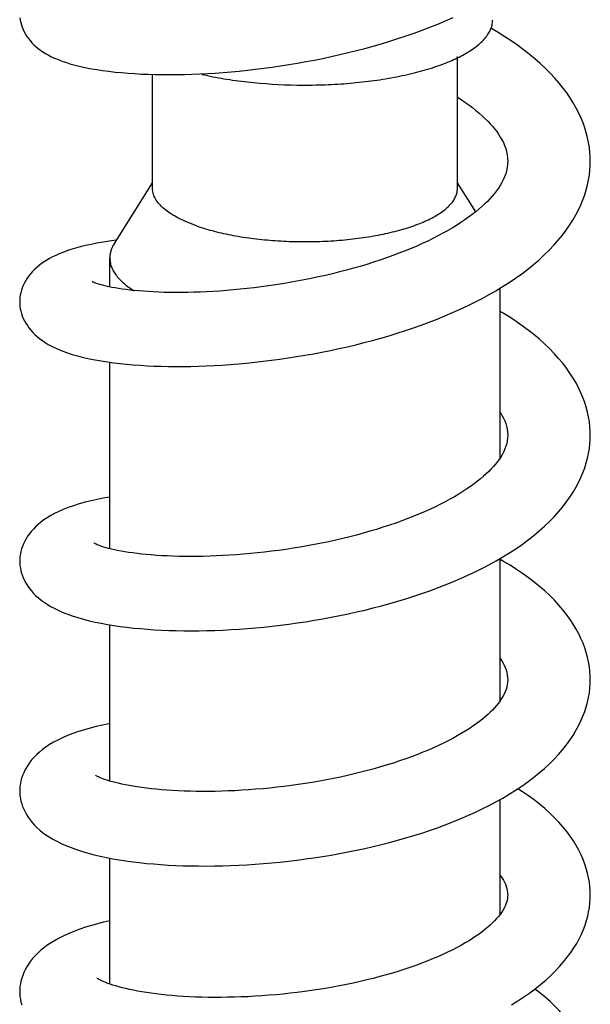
# Model space of a CAD drawing. Header units: millimetres. Extents: x 224 to 1420, y -1347 to 980.
# Tile 13 of 65: x 526 to 564, y -659 to -594. Entities that reach past the tile are written whole.
import ezdxf

# ---------------------------------------------------------------- set-up
doc = ezdxf.new("R2010")
doc.units = ezdxf.units.MM
doc.header["$LTSCALE"] = 77.505185
doc.layers.get('0').update_dxf_attribs({"linetype": 'CONTINUOUS'})

msp = doc.modelspace()

# ---------------------------------------------------------------- linework, layer by layer
at = {"color": 6, "linetype": 'CONTINUOUS'}
for p, q in [((554.717, -605.023), (554.717, -596.227)), ((534.417, -605.023), (534.417, -597.421)), ((531.87, -608.676), (534.417, -604.638)), ((555.939, -606.576), (554.717, -604.638)), ((531.567, -611.579), (531.567, -609.649)), ((557.567, -622.962), (557.567, -611.658)), ((531.567, -629.016), (531.567, -616.594)), ((557.567, -639.147), (557.567, -629.668)), ((531.567, -644.496), (531.567, -634.089)), ((557.567, -653.371), (557.567, -645.726)), ((531.567, -658.02), (531.567, -649.63))]:
    msp.add_line(p, q, dxfattribs=at)
for points in [[(525.584, -593.651), (525.606, -593.804), (525.638, -593.958), (525.68, -594.113), (525.733, -594.27), (525.796, -594.426), (525.87, -594.582), (525.954, -594.735), (526.048, -594.885), (526.151, -595.03), (526.263, -595.172), (526.383, -595.308), (526.512, -595.44), (526.65, -595.567), (526.795, -595.688), (526.949, -595.805), (527.111, -595.917), (527.279, -596.022), (527.454, -596.122), (527.636, -596.217), (527.825, -596.308), (528.023, -596.394), (528.229, -596.477), (528.446, -596.556), (528.674, -596.633), (528.915, -596.707), (529.168, -596.779), (529.437, -596.848), (529.721, -596.914), (530.025, -596.979), (530.352, -597.041), (530.706, -597.101), (531.089, -597.159), (531.497, -597.213), (531.922, -597.262), (532.354, -597.304), (532.789, -597.34), (533.226, -597.37), (533.67, -597.394), (534.124, -597.413), (534.588, -597.426), (535.061, -597.434), (535.544, -597.436), (536.034, -597.432), (536.532, -597.423), (537.037, -597.408), (537.549, -597.387), (538.066, -597.361), (538.59, -597.329), (539.119, -597.29), (539.652, -597.246), (540.189, -597.196), (540.731, -597.14), (541.277, -597.078), (541.827, -597.009), (542.381, -596.935), (542.939, -596.853), (543.5, -596.765), (544.063, -596.671), (544.628, -596.571), (545.192, -596.464), (545.757, -596.35), (546.32, -596.23), (546.882, -596.104), (547.442, -595.972), (548, -595.833), (548.556, -595.687), (549.11, -595.535), (549.661, -595.376), (550.209, -595.21), (550.754, -595.037), (551.294, -594.858), (551.831, -594.671), (552.362, -594.478), (552.889, -594.277), (553.411, -594.069), (553.926, -593.853), (554.433, -593.631)], [(563.567, -603.206), (563.562, -602.943), (563.541, -602.617), (563.505, -602.291), (563.453, -601.965), (563.385, -601.64), (563.301, -601.314), (563.2, -600.986), (563.083, -600.657), (562.948, -600.326), (562.795, -599.993), (562.623, -599.66), (562.433, -599.325), (562.224, -598.991), (561.997, -598.659), (561.752, -598.328), (561.487, -597.998), (561.203, -597.67), (560.899, -597.343), (560.575, -597.018), (560.233, -596.698), (559.874, -596.383), (559.501, -596.075), (559.113, -595.774), (558.711, -595.479), (558.296, -595.191), (557.868, -594.91), (557.428, -594.637), (556.977, -594.371), (556.937, -594.348)], [(554.717, -598.939), (554.956, -599.094), (555.22, -599.274), (555.473, -599.455), (555.714, -599.635), (555.942, -599.816), (556.159, -599.997), (556.362, -600.176), (556.553, -600.354), (556.732, -600.53), (556.898, -600.705), (557.052, -600.879), (557.197, -601.053), (557.332, -601.229), (557.458, -601.409), (557.574, -601.591), (557.68, -601.775), (557.776, -601.965), (557.861, -602.161), (557.933, -602.362), (557.99, -602.569), (558.033, -602.782), (558.059, -603.002), (558.067, -603.206)], [(525.568, -612.571), (525.571, -612.703), (525.584, -612.861), (525.608, -613.021), (525.641, -613.182), (525.686, -613.345), (525.742, -613.509), (525.808, -613.673), (525.887, -613.836), (525.976, -613.997), (526.076, -614.155), (526.185, -614.309), (526.306, -614.459), (526.437, -614.607), (526.58, -614.751), (526.735, -614.891), (526.901, -615.027), (527.079, -615.158), (527.27, -615.285), (527.473, -615.407), (527.691, -615.525), (527.923, -615.639), (528.174, -615.75), (528.446, -615.859), (528.744, -615.965), (529.07, -616.07), (529.427, -616.172), (529.81, -616.27), (530.205, -616.359), (530.601, -616.438), (531.002, -616.509), (531.408, -616.573), (531.824, -616.63), (532.251, -616.681), (532.687, -616.726), (533.133, -616.765), (533.586, -616.798), (534.046, -616.826), (534.513, -616.847), (534.987, -616.863), (535.468, -616.873), (535.957, -616.878), (536.453, -616.876), (536.957, -616.869), (537.47, -616.856), (537.989, -616.837), (538.515, -616.812), (539.048, -616.781), (539.586, -616.743), (540.128, -616.7), (540.674, -616.651), (541.222, -616.595), (541.773, -616.533), (542.325, -616.466), (542.88, -616.392), (543.438, -616.311), (543.999, -616.224), (544.563, -616.13), (545.128, -616.029), (545.695, -615.922), (546.262, -615.808), (546.828, -615.687), (547.392, -615.56), (547.953, -615.427), (548.512, -615.287), (549.067, -615.141), (549.619, -614.988), (550.166, -614.828), (550.71, -614.662), (551.249, -614.489), (551.783, -614.309), (552.314, -614.121), (552.841, -613.926), (553.365, -613.723), (553.885, -613.512), (554.398, -613.293), (554.903, -613.067), (555.398, -612.834), (555.884, -612.594), (556.36, -612.347), (556.826, -612.092), (557.282, -611.83), (557.728, -611.56), (558.165, -611.28), (558.591, -610.992), (559.005, -610.696), (559.405, -610.393), (559.789, -610.083), (560.156, -609.767), (560.504, -609.447), (560.834, -609.123), (561.144, -608.796), (561.434, -608.466), (561.706, -608.133), (561.958, -607.798), (562.192, -607.461), (562.406, -607.124), (562.601, -606.786), (562.776, -606.449), (562.933, -606.113), (563.072, -605.778), (563.193, -605.444), (563.296, -605.112), (563.382, -604.781), (563.451, -604.452), (563.504, -604.124), (563.541, -603.796), (563.562, -603.468), (563.567, -603.206)], [(558.067, -603.206), (558.059, -603.405), (558.034, -603.624), (557.991, -603.837), (557.933, -604.045), (557.86, -604.246), (557.775, -604.441), (557.679, -604.631), (557.572, -604.816), (557.454, -604.999), (557.326, -605.18), (557.189, -605.358), (557.041, -605.533), (556.885, -605.707), (556.719, -605.879), (556.542, -606.052), (556.352, -606.226), (556.15, -606.402), (555.934, -606.58), (555.705, -606.758), (555.462, -606.938), (555.207, -607.117), (554.939, -607.297), (554.659, -607.477), (554.366, -607.655), (554.062, -607.832), (553.748, -608.007), (553.423, -608.18), (553.087, -608.351), (552.739, -608.52), (552.38, -608.688), (552.009, -608.853), (551.627, -609.017), (551.232, -609.179), (550.826, -609.338), (550.41, -609.494), (549.987, -609.646), (549.557, -609.794), (549.122, -609.937), (548.682, -610.075), (548.238, -610.208), (547.787, -610.337), (547.331, -610.462), (546.868, -610.582), (546.4, -610.698), (545.928, -610.809), (545.454, -610.915), (544.979, -611.016), (544.503, -611.112), (544.027, -611.202), (543.551, -611.287), (543.076, -611.366), (542.602, -611.441), (542.129, -611.51), (541.657, -611.574), (541.186, -611.633), (540.718, -611.687), (540.253, -611.736), (539.792, -611.779), (539.337, -611.818), (538.888, -611.851), (538.446, -611.88), (538.011, -611.903), (537.584, -611.922), (537.165, -611.936), (536.754, -611.945), (536.351, -611.95), (535.956, -611.951), (535.57, -611.947), (535.194, -611.939), (534.829, -611.928), (534.476, -611.912), (534.136, -611.893), (533.808, -611.871), (533.495, -611.846), (533.197, -611.818), (532.913, -611.788), (532.644, -611.756), (532.388, -611.721), (532.146, -611.684), (531.919, -611.646), (531.707, -611.608), (531.511, -611.568), (531.33, -611.528), (531.166, -611.489), (531.019, -611.45), (530.888, -611.413), (530.776, -611.379), (530.68, -611.347), (530.6, -611.318), (530.534, -611.293), (530.481, -611.271), (530.441, -611.253), (530.414, -611.24), (530.397, -611.231), (530.395, -611.23)], [(532.003, -608.466), (531.96, -608.471), (531.54, -608.529), (531.124, -608.594), (530.714, -608.667), (530.318, -608.745), (529.943, -608.829), (529.595, -608.915), (529.274, -609.003), (528.977, -609.093), (528.701, -609.185), (528.443, -609.28), (528.201, -609.377), (527.973, -609.478), (527.759, -609.581), (527.559, -609.686), (527.371, -609.795), (527.192, -609.908), (527.022, -610.026), (526.86, -610.149), (526.706, -610.278), (526.56, -610.413), (526.423, -610.553), (526.295, -610.697), (526.176, -610.847), (526.068, -610.999), (525.971, -611.155), (525.883, -611.314), (525.806, -611.475), (525.74, -611.638), (525.685, -611.801), (525.641, -611.963), (525.607, -612.123), (525.584, -612.282), (525.571, -612.438), (525.568, -612.571)], [(563.566, -621.457), (563.561, -621.196), (563.54, -620.877), (563.503, -620.557), (563.45, -620.236), (563.381, -619.915), (563.296, -619.593), (563.194, -619.27), (563.076, -618.948), (562.94, -618.624), (562.787, -618.301), (562.615, -617.976), (562.424, -617.65), (562.212, -617.322), (561.98, -616.993), (561.727, -616.664), (561.454, -616.336), (561.161, -616.011), (560.85, -615.69), (560.52, -615.374), (560.174, -615.062), (559.811, -614.757), (559.432, -614.458), (559.038, -614.165), (558.629, -613.879), (558.207, -613.6), (557.772, -613.328), (557.567, -613.207)], [(557.567, -619.935), (557.604, -619.992), (557.703, -620.158), (557.791, -620.327), (557.869, -620.5), (557.936, -620.679), (557.991, -620.864), (558.032, -621.057), (558.058, -621.26), (558.066, -621.456)], [(525.568, -629.841), (525.571, -629.98), (525.585, -630.146), (525.61, -630.314), (525.645, -630.483), (525.692, -630.654), (525.75, -630.826), (525.821, -630.998), (525.903, -631.17), (525.997, -631.34), (526.103, -631.508), (526.221, -631.673), (526.35, -631.834), (526.492, -631.992), (526.646, -632.147), (526.813, -632.298), (526.993, -632.444), (527.187, -632.586), (527.395, -632.724), (527.619, -632.859), (527.86, -632.989), (528.118, -633.115), (528.398, -633.239), (528.709, -633.363), (529.057, -633.487), (529.431, -633.607), (529.813, -633.716), (530.199, -633.814), (530.594, -633.905), (530.999, -633.988), (531.413, -634.064), (531.836, -634.133), (532.268, -634.195), (532.708, -634.251), (533.156, -634.301), (533.611, -634.345), (534.074, -634.382), (534.544, -634.414), (535.021, -634.44), (535.505, -634.46), (535.998, -634.475), (536.497, -634.483), (537.004, -634.485), (537.519, -634.482), (538.04, -634.472), (538.568, -634.457), (539.102, -634.435), (539.641, -634.408), (540.184, -634.374), (540.731, -634.334), (541.28, -634.288), (541.831, -634.236), (542.383, -634.177), (542.938, -634.113), (543.495, -634.042), (544.056, -633.964), (544.619, -633.88), (545.185, -633.789), (545.751, -633.691), (546.317, -633.587), (546.882, -633.476), (547.445, -633.358), (548.006, -633.235), (548.563, -633.104), (549.116, -632.968), (549.664, -632.825), (550.208, -632.676), (550.75, -632.52), (551.289, -632.356), (551.822, -632.186), (552.351, -632.009), (552.875, -631.825), (553.396, -631.633), (553.912, -631.432), (554.423, -631.224), (554.926, -631.009), (555.419, -630.787), (555.904, -630.558), (556.379, -630.321), (556.844, -630.076), (557.3, -629.824), (557.746, -629.564), (558.181, -629.295), (558.606, -629.017), (559.019, -628.732), (559.419, -628.438), (559.803, -628.137), (560.171, -627.831), (560.519, -627.52), (560.847, -627.206), (561.156, -626.89), (561.445, -626.57), (561.716, -626.246), (561.969, -625.919), (562.202, -625.591), (562.415, -625.262), (562.609, -624.934), (562.783, -624.606), (562.939, -624.279), (563.076, -623.954), (563.196, -623.63), (563.298, -623.307), (563.383, -622.986), (563.452, -622.666), (563.504, -622.347), (563.54, -622.028), (563.561, -621.71), (563.566, -621.456)], [(558.066, -621.456), (558.059, -621.635), (558.036, -621.827), (557.999, -622.01), (557.948, -622.189), (557.884, -622.365), (557.808, -622.539), (557.719, -622.711), (557.62, -622.88), (557.511, -623.048), (557.391, -623.214), (557.261, -623.379), (557.122, -623.542), (556.972, -623.706), (556.812, -623.869), (556.641, -624.032), (556.459, -624.196), (556.264, -624.361), (556.055, -624.529), (555.833, -624.698), (555.597, -624.869), (555.348, -625.04), (555.085, -625.211), (554.81, -625.382), (554.523, -625.553), (554.223, -625.722), (553.912, -625.89), (553.591, -626.056), (553.261, -626.218), (552.919, -626.379), (552.564, -626.539), (552.197, -626.697), (551.818, -626.854), (551.426, -627.008), (551.022, -627.16), (550.609, -627.309), (550.188, -627.453), (549.761, -627.594), (549.327, -627.729), (548.889, -627.86), (548.446, -627.986), (547.997, -628.108), (547.542, -628.225), (547.081, -628.338), (546.615, -628.446), (546.145, -628.55), (545.672, -628.649), (545.197, -628.742), (544.721, -628.83), (544.245, -628.913), (543.768, -628.991), (543.293, -629.063), (542.818, -629.13), (542.344, -629.192), (541.872, -629.249), (541.401, -629.3), (540.933, -629.347), (540.468, -629.388), (540.006, -629.424), (539.549, -629.455), (539.098, -629.481), (538.654, -629.502), (538.218, -629.518), (537.791, -629.53), (537.371, -629.536), (536.959, -629.538), (536.555, -629.536), (536.159, -629.529), (535.771, -629.518), (535.394, -629.503), (535.027, -629.484), (534.671, -629.461), (534.328, -629.435), (533.998, -629.406), (533.682, -629.373), (533.38, -629.339), (533.095, -629.302), (532.823, -629.263), (532.565, -629.221), (532.32, -629.178), (532.089, -629.134), (531.874, -629.089), (531.674, -629.043), (531.49, -628.997), (531.323, -628.952), (531.171, -628.907), (531.035, -628.864), (530.917, -628.824), (530.815, -628.786), (530.73, -628.752), (530.66, -628.722), (530.605, -628.697), (530.563, -628.676), (530.533, -628.66), (530.514, -628.65), (530.512, -628.648)], [(531.567, -625.571), (531.544, -625.575), (531.13, -625.651), (530.724, -625.733), (530.322, -625.824), (529.924, -625.925), (529.533, -626.035), (529.157, -626.153), (528.801, -626.278), (528.472, -626.407), (528.168, -626.54), (527.889, -626.676), (527.634, -626.814), (527.4, -626.955), (527.183, -627.1), (526.983, -627.248), (526.798, -627.4), (526.629, -627.554), (526.476, -627.71), (526.337, -627.866), (526.21, -628.025), (526.096, -628.187), (525.992, -628.352), (525.9, -628.52), (525.818, -628.69), (525.749, -628.861), (525.691, -629.032), (525.644, -629.202), (525.609, -629.371), (525.585, -629.537), (525.571, -629.702), (525.568, -629.841)], [(563.566, -637.75), (563.561, -637.497), (563.54, -637.187), (563.504, -636.877), (563.452, -636.566), (563.384, -636.254), (563.299, -635.941), (563.199, -635.628), (563.081, -635.315), (562.947, -635), (562.794, -634.685), (562.623, -634.369), (562.433, -634.051), (562.222, -633.732), (561.991, -633.412), (561.739, -633.092), (561.466, -632.773), (561.173, -632.456), (560.861, -632.144), (560.531, -631.836), (560.185, -631.535), (559.823, -631.24), (559.446, -630.951), (559.053, -630.669), (558.645, -630.393), (558.222, -630.124), (557.787, -629.862), (557.567, -629.737)], [(557.567, -636.337), (557.665, -636.485), (557.753, -636.634), (557.832, -636.784), (557.899, -636.935), (557.957, -637.09), (558.003, -637.248), (558.038, -637.412), (558.059, -637.584), (558.066, -637.749)], [(525.568, -645.158), (525.571, -645.303), (525.586, -645.478), (525.612, -645.655), (525.649, -645.833), (525.698, -646.013), (525.76, -646.193), (525.834, -646.374), (525.92, -646.555), (526.02, -646.735), (526.133, -646.913), (526.259, -647.089), (526.398, -647.263), (526.55, -647.432), (526.717, -647.598), (526.897, -647.761), (527.092, -647.919), (527.303, -648.073), (527.53, -648.223), (527.774, -648.37), (528.038, -648.513), (528.328, -648.655), (528.646, -648.795), (528.99, -648.932), (529.357, -649.063), (529.74, -649.187), (530.128, -649.3), (530.522, -649.403), (530.925, -649.498), (531.34, -649.587), (531.766, -649.669), (532.202, -649.744), (532.645, -649.812), (533.096, -649.874), (533.555, -649.93), (534.02, -649.979), (534.492, -650.022), (534.971, -650.059), (535.457, -650.091), (535.95, -650.116), (536.452, -650.135), (536.961, -650.148), (537.477, -650.156), (538.001, -650.157), (538.531, -650.152), (539.067, -650.141), (539.608, -650.124), (540.153, -650.101), (540.701, -650.071), (541.251, -650.035), (541.804, -649.994), (542.358, -649.945), (542.914, -649.891), (543.473, -649.83), (544.035, -649.762), (544.599, -649.688), (545.166, -649.607), (545.733, -649.52), (546.3, -649.426), (546.866, -649.325), (547.43, -649.218), (547.991, -649.104), (548.549, -648.985), (549.103, -648.858), (549.652, -648.726), (550.196, -648.587), (550.738, -648.441), (551.277, -648.287), (551.812, -648.127), (552.341, -647.96), (552.865, -647.786), (553.384, -647.605), (553.899, -647.416), (554.408, -647.219), (554.911, -647.015), (555.405, -646.803), (555.888, -646.585), (556.362, -646.359), (556.827, -646.126), (557.284, -645.884), (557.731, -645.634), (558.168, -645.375), (558.594, -645.108), (559.009, -644.832), (559.409, -644.549), (559.795, -644.258), (560.165, -643.96), (560.516, -643.657), (560.848, -643.35), (561.159, -643.041), (561.45, -642.728), (561.721, -642.413), (561.974, -642.095), (562.207, -641.774), (562.421, -641.453), (562.614, -641.133), (562.788, -640.813), (562.944, -640.495), (563.08, -640.178), (563.199, -639.863), (563.3, -639.549), (563.385, -639.237), (563.453, -638.926), (563.504, -638.617), (563.54, -638.308), (563.561, -637.999), (563.566, -637.75)], [(558.066, -637.749), (558.06, -637.909), (558.039, -638.077), (558.005, -638.238), (557.959, -638.394), (557.902, -638.548), (557.832, -638.701), (557.752, -638.854), (557.662, -639.005), (557.56, -639.157), (557.449, -639.309), (557.326, -639.46), (557.194, -639.613), (557.051, -639.764), (556.899, -639.915), (556.738, -640.066), (556.566, -640.217), (556.38, -640.371), (556.18, -640.528), (555.966, -640.687), (555.738, -640.848), (555.498, -641.009), (555.244, -641.17), (554.977, -641.332), (554.698, -641.494), (554.406, -641.654), (554.103, -641.813), (553.789, -641.971), (553.465, -642.126), (553.129, -642.279), (552.782, -642.43), (552.423, -642.58), (552.052, -642.727), (551.667, -642.874), (551.271, -643.017), (550.865, -643.158), (550.451, -643.295), (550.03, -643.427), (549.603, -643.555), (549.17, -643.679), (548.733, -643.798), (548.29, -643.912), (547.842, -644.022), (547.388, -644.127), (546.929, -644.228), (546.464, -644.324), (545.996, -644.416), (545.526, -644.503), (545.053, -644.584), (544.581, -644.661), (544.108, -644.732), (543.636, -644.798), (543.165, -644.858), (542.695, -644.914), (542.226, -644.964), (541.759, -645.009), (541.293, -645.049), (540.83, -645.084), (540.37, -645.115), (539.914, -645.14), (539.463, -645.16), (539.018, -645.175), (538.581, -645.185), (538.151, -645.191), (537.73, -645.192), (537.316, -645.188), (536.91, -645.18), (536.512, -645.168), (536.122, -645.151), (535.742, -645.13), (535.371, -645.106), (535.011, -645.078), (534.663, -645.046), (534.327, -645.011), (534.004, -644.973), (533.695, -644.933), (533.4, -644.89), (533.12, -644.845), (532.855, -644.798), (532.604, -644.75), (532.366, -644.7), (532.141, -644.649), (531.931, -644.597), (531.736, -644.545), (531.557, -644.494), (531.393, -644.443), (531.245, -644.393), (531.114, -644.346), (531.001, -644.301), (530.905, -644.261), (530.825, -644.225), (530.759, -644.194), (530.706, -644.166), (530.665, -644.144), (530.636, -644.127), (530.618, -644.115), (530.616, -644.114)], [(531.567, -640.663), (531.495, -640.677), (531.078, -640.765), (530.668, -640.861), (530.266, -640.964), (529.872, -641.077), (529.489, -641.198), (529.116, -641.328), (528.756, -641.468), (528.417, -641.615), (528.106, -641.765), (527.821, -641.917), (527.56, -642.072), (527.318, -642.232), (527.093, -642.397), (526.888, -642.564), (526.702, -642.733), (526.534, -642.902), (526.383, -643.072), (526.247, -643.243), (526.124, -643.417), (526.014, -643.592), (525.916, -643.77), (525.831, -643.949), (525.758, -644.128), (525.697, -644.307), (525.649, -644.485), (525.612, -644.662), (525.586, -644.837), (525.571, -645.011), (525.568, -645.158)], [(563.566, -652.09), (563.561, -651.843), (563.54, -651.542), (563.504, -651.241), (563.453, -650.939), (563.385, -650.636), (563.302, -650.332), (563.202, -650.028), (563.085, -649.723), (562.951, -649.417), (562.799, -649.109), (562.628, -648.8), (562.437, -648.49), (562.227, -648.178), (561.995, -647.867), (561.743, -647.555), (561.469, -647.245), (561.175, -646.937), (560.861, -646.632), (560.529, -646.332), (560.181, -646.039), (559.818, -645.754), (559.441, -645.476), (559.049, -645.205), (558.745, -645.007)], [(557.567, -650.79), (557.604, -650.84), (557.696, -650.974), (557.778, -651.107), (557.851, -651.241), (557.914, -651.377), (557.967, -651.514), (558.009, -651.654), (558.041, -651.797), (558.06, -651.946), (558.066, -652.089)], [(558.027, -652.449), (557.993, -652.578), (557.947, -652.71), (557.89, -652.842), (557.823, -652.976), (557.745, -653.111), (557.656, -653.247), (557.556, -653.385), (557.446, -653.524), (557.326, -653.664), (557.195, -653.805), (557.053, -653.948), (556.899, -654.092), (556.733, -654.239), (556.554, -654.387), (556.363, -654.537), (556.16, -654.687), (555.946, -654.836), (555.724, -654.984), (555.49, -655.131), (555.242, -655.279), (554.979, -655.429), (554.702, -655.58), (554.41, -655.731), (554.104, -655.881), (553.785, -656.032), (553.453, -656.181), (553.109, -656.328), (552.753, -656.473), (552.385, -656.617), (552.004, -656.758), (551.613, -656.897), (551.212, -657.032), (550.805, -657.163), (550.391, -657.289), (549.971, -657.411), (549.545, -657.529), (549.114, -657.642), (548.676, -657.75), (548.233, -657.854), (547.784, -657.954), (547.33, -658.049), (546.871, -658.14), (546.408, -658.226), (545.941, -658.307), (545.472, -658.383), (545, -658.454), (544.528, -658.52), (544.054, -658.581), (543.581, -658.636), (543.108, -658.687), (542.636, -658.732), (542.167, -658.772), (541.699, -658.807), (541.235, -658.837), (540.774, -658.862), (540.317, -658.882), (539.865, -658.896), (539.416, -658.906), (538.974, -658.911), (538.538, -658.911), (538.11, -658.907), (537.69, -658.898), (537.277, -658.884), (536.873, -658.866), (536.478, -658.844), (536.091, -658.818), (535.715, -658.788), (535.35, -658.754), (534.996, -658.717), (534.655, -658.676), (534.327, -658.633), (534.012, -658.587), (533.709, -658.538), (533.418, -658.487), (533.139, -658.433), (532.874, -658.378), (532.624, -658.321), (532.388, -658.264), (532.168, -658.205), (531.961, -658.146), (531.771, -658.088), (531.597, -658.03), (531.441, -657.975), (531.303, -657.923), (531.183, -657.874), (531.078, -657.828), (530.988, -657.785), (530.911, -657.747), (530.846, -657.712), (530.795, -657.682), (530.756, -657.658), (530.728, -657.64), (530.711, -657.627), (530.709, -657.626)], [(558.066, -652.089), (558.063, -652.197), (558.05, -652.324), (558.027, -652.449)], [(563.394, -653.505), (563.455, -653.225), (563.506, -652.927), (563.541, -652.628), (563.561, -652.329), (563.566, -652.089)], [(531.567, -653.799), (531.565, -653.799), (531.148, -653.897), (530.741, -654.001), (530.344, -654.113), (529.955, -654.233), (529.567, -654.364), (529.177, -654.51), (528.801, -654.666), (528.459, -654.823), (528.153, -654.978), (527.875, -655.134), (527.617, -655.293), (527.378, -655.455), (527.157, -655.621), (526.953, -655.79), (526.765, -655.963), (526.59, -656.14), (526.43, -656.321), (526.283, -656.506), (526.151, -656.693), (526.033, -656.881), (525.93, -657.07), (525.841, -657.258), (525.765, -657.446), (525.702, -657.634), (525.651, -657.821), (525.613, -658.005), (525.586, -658.189), (525.571, -658.37), (525.567, -658.523)], [(558.328, -659.4), (558.744, -659.144), (559.144, -658.882), (559.53, -658.613), (559.901, -658.337), (560.257, -658.055), (560.598, -657.765), (560.923, -657.468), (561.23, -657.165), (561.519, -656.859), (561.787, -656.551), (562.036, -656.24), (562.264, -655.929), (562.471, -655.619), (562.659, -655.309), (562.827, -655.001), (562.977, -654.694), (563.108, -654.39), (563.221, -654.088), (563.317, -653.788), (563.394, -653.505)], [(525.567, -658.523), (525.571, -658.673), (525.585, -658.853), (525.612, -659.036), (525.65, -659.22), (525.7, -659.405)], [(563.567, -664.472), (563.562, -664.234), (563.542, -663.946), (563.506, -663.655), (563.455, -663.364), (563.389, -663.071), (563.306, -662.777), (563.207, -662.481), (563.092, -662.184), (562.958, -661.886), (562.807, -661.586), (562.637, -661.286), (562.448, -660.984), (562.241, -660.684), (562.014, -660.385), (561.766, -660.086), (561.496, -659.786), (561.205, -659.488), (560.892, -659.192), (560.56, -658.901), (560.209, -658.615), (559.872, -658.359)]]:
    msp.add_lwpolyline(points, dxfattribs=at)
at = {"color": 7, "linetype": 'CONTINUOUS'}
msp.add_open_spline([(537.701, -597.416), (538.186, -597.527), (539.191, -597.724), (541.296, -598.013), (543.484, -598.146), (545.7, -598.128), (547.351, -598.036), (548.952, -597.869), (550.474, -597.63), (551.89, -597.322), (553.176, -596.952), (554.309, -596.526), (555.269, -596.051), (556.041, -595.536), (556.539, -595.058), (556.816, -594.66), (556.96, -594.369), (557.047, -594.073), (557.066, -593.873), (557.066, -593.775)], degree=3, knots=[0, 0, 0, 0, 0.071299, 0.146583, 0.304491, 0.384738, 0.464116, 0.541381, 0.615335, 0.684863, 0.749001, 0.806911, 0.858052, 0.902175, 0.939575, 0.9561, 0.971448, 0.985946, 1, 1, 1, 1], dxfattribs=at)
at = {"color": 6, "linetype": 'CONTINUOUS'}
for points, knots in [([(537.39, -607.524), (537.164, -607.446), (536.737, -607.283), (536.143, -607.006), (535.628, -606.711), (535.198, -606.398), (534.856, -606.072), (534.606, -605.732), (534.452, -605.382), (534.417, -605.139), (534.417, -605.023)], [0, 0, 0, 0, 0.174464, 0.334476, 0.479166, 0.608229, 0.722459, 0.823574, 0.914581, 1, 1, 1, 1]), ([(537.39, -607.524), (537.761, -607.654), (538.552, -607.888), (539.809, -608.162), (541.167, -608.37), (542.598, -608.506), (544.072, -608.569), (545.556, -608.557), (547.019, -608.469), (548.429, -608.308), (549.756, -608.078), (550.972, -607.783), (552.052, -607.431), (552.847, -607.083), (553.391, -606.777), (553.736, -606.547), (554.033, -606.308), (554.278, -606.062), (554.472, -605.809), (554.612, -605.551), (554.698, -605.288), (554.717, -605.11), (554.717, -605.023)], [0, 0, 0, 0, 0.063206, 0.132487, 0.206515, 0.283963, 0.363441, 0.443431, 0.522405, 0.598877, 0.671432, 0.738789, 0.79984, 0.853751, 0.877875, 0.900087, 0.920419, 0.938956, 0.955869, 0.971423, 0.985978, 1, 1, 1, 1]), ([(531.87, -608.676), (531.775, -608.827), (531.659, -609.066), (531.58, -609.402), (531.567, -609.568), (531.567, -609.649)], [0, 0, 0, 0, 0.518262, 0.761603, 1, 1, 1, 1]), ([(531.567, -609.649), (531.567, -609.745), (531.584, -609.938), (531.663, -610.224), (531.793, -610.507), (532.043, -610.893), (532.493, -611.361), (532.927, -611.675), (533.17, -611.829)], [0, 0, 0, 0, 0.101251, 0.205326, 0.31477, 0.431681, 0.693682, 1, 1, 1, 1])]:
    msp.add_open_spline(points, degree=3, knots=knots, dxfattribs=at)

doc.saveas('drawing.dxf')
